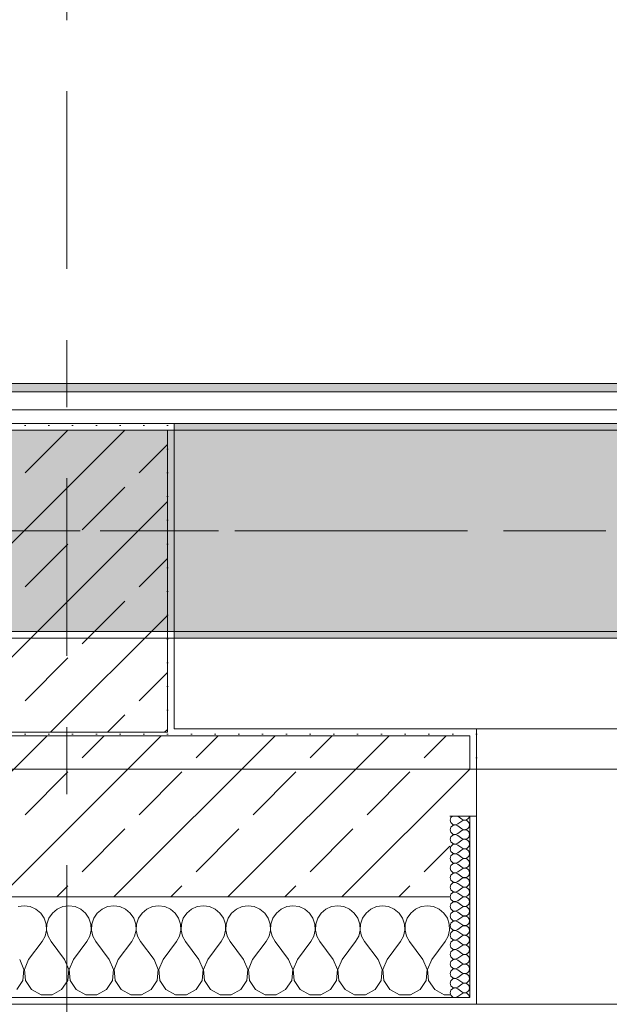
# Model space of a CAD drawing. Header units: metres. Extents: x -3.6 to 84.5, y -11 to 16.8.
# Tile 110 of 256: x 25.7 to 26.5, y -0.2 to 1.3. Entities that reach past the tile are written whole.
import ezdxf

# ---------------------------------------------------------------- set-up
doc = ezdxf.new("R2010")
doc.units = ezdxf.units.M
doc.header["$MEASUREMENT"] = 0
doc.linetypes.add('Achse', pattern=[0.2, 0.1, -0.05, 0, -0.05])
doc.linetypes.add('Strichlinie doppelt', pattern=[0.546806, 0.264583, -0.105833, 0.070556, -0.105833])
for name, color, linetype in [('451 - Universal.Achsen Raster', 7, 'Continuous'), ('604 - Struktur.Wand Aussen', 7, 'Continuous'), ('607 - Struktur.Stütze', 7, 'Continuous'), ('608 - Struktur.Träger', 7, 'Continuous'), ('653 - Abdeckung.TB Verkofferung', 7, 'Continuous')]:
    doc.layers.add(name, color=color, linetype=linetype)
pattern_1 = [(45, (0, 0), (-0.01767767, 0.01767767), [0, -0.025])]
pattern_2 = [(45, (0, 0), (-0.08485281, 0.08485281), []), (45, (-0.04243, 0.04243), (-0.08485281, 0.08485281), [0.09, -0.03])]
pattern_3 = [(0, (0, 0), (0, 0.08660254), [0, -0.05]), (0, (0.025, 0.0433), (0, 0.08660254), [0, -0.05])]

# ---------------------------------------------------------------- blocks, each defined once
blk = doc.blocks.new('*X92')
at = {"layer": '604 - Struktur.Wand Aussen', "color": 7, "linetype": 'Continuous', "lineweight": 5}
for p, q in [((25.6667, -0.0083), (25.6576, -0.0096)), ((25.6758, -0.0096), (25.6667, -0.0083)), ((25.6842, -0.0133), (25.6758, -0.0096)), ((25.6913, -0.0192), (25.6842, -0.0133)), ((25.7158, -0.0133), (25.7087, -0.0192)), ((25.7242, -0.0096), (25.7158, -0.0133)), ((25.7333, -0.0083), (25.7242, -0.0096)), ((25.7424, -0.0096), (25.7333, -0.0083)), ((25.7509, -0.0133), (25.7424, -0.0096)), ((25.7579, -0.0192), (25.7509, -0.0133)), ((25.7825, -0.0133), (25.7754, -0.0192)), ((25.7909, -0.0096), (25.7825, -0.0133)), ((25.8, -0.0083), (25.7909, -0.0096)), ((25.8091, -0.0096), (25.8, -0.0083)), ((25.8175, -0.0133), (25.8091, -0.0096)), ((25.8246, -0.0192), (25.8175, -0.0133)), ((25.8491, -0.0133), (25.8421, -0.0192)), ((25.8576, -0.0096), (25.8491, -0.0133)), ((25.8667, -0.0083), (25.8576, -0.0096)), ((25.8758, -0.0096), (25.8667, -0.0083)), ((25.8842, -0.0133), (25.8758, -0.0096)), ((25.8913, -0.0192), (25.8842, -0.0133)), ((25.9158, -0.0133), (25.9087, -0.0192)), ((25.9242, -0.0096), (25.9158, -0.0133)), ((25.9333, -0.0083), (25.9242, -0.0096)), ((25.9424, -0.0096), (25.9333, -0.0083)), ((25.9509, -0.0133), (25.9424, -0.0096)), ((25.9579, -0.0192), (25.9509, -0.0133)), ((25.9825, -0.0133), (25.9754, -0.0192)), ((25.9909, -0.0096), (25.9825, -0.0133)), ((26, -0.0083), (25.9909, -0.0096)), ((26.0091, -0.0096), (26, -0.0083)), ((26.0175, -0.0133), (26.0091, -0.0096)), ((26.0246, -0.0192), (26.0175, -0.0133)), ((26.0491, -0.0133), (26.0421, -0.0192)), ((26.0576, -0.0096), (26.0491, -0.0133)), ((26.0667, -0.0083), (26.0576, -0.0096)), ((26.0758, -0.0096), (26.0667, -0.0083)), ((26.0842, -0.0133), (26.0758, -0.0096)), ((26.0913, -0.0192), (26.0842, -0.0133)), ((26.1158, -0.0133), (26.1087, -0.0192)), ((26.1242, -0.0096), (26.1158, -0.0133)), ((26.1333, -0.0083), (26.1242, -0.0096)), ((26.1424, -0.0096), (26.1333, -0.0083)), ((26.1509, -0.0133), (26.1424, -0.0096)), ((26.1579, -0.0192), (26.1509, -0.0133)), ((26.1825, -0.0133), (26.1754, -0.0192)), ((26.1909, -0.0096), (26.1825, -0.0133)), ((26.2, -0.0083), (26.1909, -0.0096)), ((26.2091, -0.0096), (26.2, -0.0083)), ((26.2175, -0.0133), (26.2091, -0.0096)), ((26.2246, -0.0192), (26.2175, -0.0133)), ((26.2491, -0.0133), (26.2421, -0.0192)), ((26.2576, -0.0096), (26.2491, -0.0133)), ((26.2667, -0.0083), (26.2576, -0.0096)), ((26.2758, -0.0096), (26.2667, -0.0083)), ((26.2842, -0.0133), (26.2758, -0.0096)), ((26.2913, -0.0192), (26.2842, -0.0133)), ((25.6965, -0.0268), (25.6913, -0.0192)), ((25.6994, -0.0355), (25.6965, -0.0268)), ((25.7035, -0.0268), (25.7006, -0.0355)), ((25.7087, -0.0192), (25.7035, -0.0268)), ((25.7631, -0.0268), (25.7579, -0.0192)), ((25.7661, -0.0355), (25.7631, -0.0268)), ((25.7702, -0.0268), (25.7672, -0.0355)), ((25.7754, -0.0192), (25.7702, -0.0268)), ((25.8298, -0.0268), (25.8246, -0.0192)), ((25.8328, -0.0355), (25.8298, -0.0268)), ((25.8369, -0.0268), (25.8339, -0.0355)), ((25.8421, -0.0192), (25.8369, -0.0268)), ((25.8965, -0.0268), (25.8913, -0.0192)), ((25.8994, -0.0355), (25.8965, -0.0268)), ((25.9035, -0.0268), (25.9006, -0.0355)), ((25.9087, -0.0192), (25.9035, -0.0268)), ((25.9631, -0.0268), (25.9579, -0.0192)), ((25.9661, -0.0355), (25.9631, -0.0268)), ((25.9702, -0.0268), (25.9672, -0.0355)), ((25.9754, -0.0192), (25.9702, -0.0268)), ((26.0298, -0.0268), (26.0246, -0.0192)), ((26.0328, -0.0355), (26.0298, -0.0268)), ((26.0369, -0.0268), (26.0339, -0.0355)), ((26.0421, -0.0192), (26.0369, -0.0268)), ((26.0965, -0.0268), (26.0913, -0.0192)), ((26.0994, -0.0355), (26.0965, -0.0268)), ((26.1035, -0.0268), (26.1006, -0.0355)), ((26.1087, -0.0192), (26.1035, -0.0268)), ((26.1631, -0.0268), (26.1579, -0.0192)), ((26.1661, -0.0355), (26.1631, -0.0268)), ((26.1702, -0.0268), (26.1672, -0.0355)), ((26.1754, -0.0192), (26.1702, -0.0268)), ((26.2298, -0.0268), (26.2246, -0.0192)), ((26.2328, -0.0355), (26.2298, -0.0268)), ((26.2369, -0.0268), (26.2339, -0.0355)), ((26.2421, -0.0192), (26.2369, -0.0268)), ((26.2965, -0.0268), (26.2913, -0.0192)), ((26.2994, -0.0355), (26.2965, -0.0268)), ((25.6999, -0.0447), (25.6994, -0.0355)), ((25.7006, -0.0355), (25.7001, -0.0447)), ((25.7665, -0.0447), (25.7661, -0.0355)), ((25.7672, -0.0355), (25.7668, -0.0447)), ((25.8332, -0.0447), (25.8328, -0.0355)), ((25.8339, -0.0355), (25.8335, -0.0447)), ((25.8999, -0.0447), (25.8994, -0.0355)), ((25.9006, -0.0355), (25.9001, -0.0447)), ((25.9665, -0.0447), (25.9661, -0.0355)), ((25.9672, -0.0355), (25.9668, -0.0447)), ((26.0332, -0.0447), (26.0328, -0.0355)), ((26.0339, -0.0355), (26.0335, -0.0447)), ((26.0999, -0.0447), (26.0994, -0.0355)), ((26.1006, -0.0355), (26.1001, -0.0447)), ((26.1665, -0.0447), (26.1661, -0.0355)), ((26.1672, -0.0355), (26.1668, -0.0447)), ((26.2332, -0.0447), (26.2328, -0.0355)), ((26.2339, -0.0355), (26.2335, -0.0447)), ((26.2999, -0.0447), (26.2994, -0.0355)), ((25.6933, -0.0617), (25.6978, -0.0536)), ((25.6978, -0.0536), (25.6999, -0.0447)), ((25.7001, -0.0447), (25.7022, -0.0536)), ((25.7022, -0.0536), (25.7067, -0.0617)), ((25.76, -0.0617), (25.7645, -0.0536)), ((25.7645, -0.0536), (25.7665, -0.0447)), ((25.7668, -0.0447), (25.7689, -0.0536)), ((25.7689, -0.0536), (25.7733, -0.0617)), ((25.8267, -0.0617), (25.8311, -0.0536)), ((25.8311, -0.0536), (25.8332, -0.0447)), ((25.8335, -0.0447), (25.8355, -0.0536)), ((25.8355, -0.0536), (25.84, -0.0617)), ((25.8933, -0.0617), (25.8978, -0.0536)), ((25.8978, -0.0536), (25.8999, -0.0447)), ((25.9001, -0.0447), (25.9022, -0.0536)), ((25.9022, -0.0536), (25.9067, -0.0617)), ((25.96, -0.0617), (25.9645, -0.0536)), ((25.9645, -0.0536), (25.9665, -0.0447)), ((25.9668, -0.0447), (25.9689, -0.0536)), ((25.9689, -0.0536), (25.9733, -0.0617)), ((26.0267, -0.0617), (26.0311, -0.0536)), ((26.0311, -0.0536), (26.0332, -0.0447)), ((26.0335, -0.0447), (26.0355, -0.0536)), ((26.0355, -0.0536), (26.04, -0.0617)), ((26.0933, -0.0617), (26.0978, -0.0536)), ((26.0978, -0.0536), (26.0999, -0.0447)), ((26.1001, -0.0447), (26.1022, -0.0536)), ((26.1022, -0.0536), (26.1067, -0.0617)), ((26.16, -0.0617), (26.1645, -0.0536)), ((26.1645, -0.0536), (26.1665, -0.0447)), ((26.1668, -0.0447), (26.1689, -0.0536)), ((26.1689, -0.0536), (26.1733, -0.0617)), ((26.2267, -0.0617), (26.2311, -0.0536)), ((26.2311, -0.0536), (26.2332, -0.0447)), ((26.2335, -0.0447), (26.2355, -0.0536)), ((26.2355, -0.0536), (26.24, -0.0617)), ((26.2933, -0.0617), (26.2978, -0.0536)), ((26.2978, -0.0536), (26.2999, -0.0447)), ((25.6733, -0.0883), (25.6933, -0.0617)), ((25.7267, -0.0883), (25.7067, -0.0617)), ((25.74, -0.0883), (25.76, -0.0617)), ((25.7933, -0.0883), (25.7733, -0.0617)), ((25.8067, -0.0883), (25.8267, -0.0617)), ((25.86, -0.0883), (25.84, -0.0617)), ((25.8733, -0.0883), (25.8933, -0.0617)), ((25.9267, -0.0883), (25.9067, -0.0617)), ((25.94, -0.0883), (25.96, -0.0617)), ((25.9933, -0.0883), (25.9733, -0.0617)), ((26.0067, -0.0883), (26.0267, -0.0617)), ((26.06, -0.0883), (26.04, -0.0617)), ((26.0733, -0.0883), (26.0933, -0.0617)), ((26.1267, -0.0883), (26.1067, -0.0617)), ((26.14, -0.0883), (26.16, -0.0617)), ((26.1933, -0.0883), (26.1733, -0.0617)), ((26.2067, -0.0883), (26.2267, -0.0617)), ((26.26, -0.0883), (26.24, -0.0617)), ((26.2733, -0.0883), (26.2933, -0.0617)), ((25.6663, -0.1033), (25.66, -0.0883)), ((25.6733, -0.0883), (25.667, -0.1033)), ((25.733, -0.1033), (25.7267, -0.0883)), ((25.74, -0.0883), (25.7337, -0.1033)), ((25.7996, -0.1033), (25.7933, -0.0883)), ((25.8067, -0.0883), (25.8004, -0.1033)), ((25.8663, -0.1033), (25.86, -0.0883)), ((25.8733, -0.0883), (25.867, -0.1033)), ((25.933, -0.1033), (25.9267, -0.0883)), ((25.94, -0.0883), (25.9337, -0.1033)), ((25.9996, -0.1033), (25.9933, -0.0883)), ((26.0067, -0.0883), (26.0004, -0.1033)), ((26.0663, -0.1033), (26.06, -0.0883)), ((26.0733, -0.0883), (26.067, -0.1033)), ((26.133, -0.1033), (26.1267, -0.0883)), ((26.14, -0.0883), (26.1337, -0.1033)), ((26.1996, -0.1033), (26.1933, -0.0883)), ((26.2067, -0.0883), (26.2004, -0.1033)), ((26.2663, -0.1033), (26.26, -0.0883)), ((26.2733, -0.0883), (26.267, -0.1033)), ((25.6648, -0.1195), (25.6663, -0.1033)), ((25.667, -0.1033), (25.6686, -0.1195)), ((25.7314, -0.1195), (25.733, -0.1033)), ((25.7337, -0.1033), (25.7352, -0.1195)), ((25.7981, -0.1195), (25.7996, -0.1033)), ((25.8004, -0.1033), (25.8019, -0.1195)), ((25.8648, -0.1195), (25.8663, -0.1033)), ((25.867, -0.1033), (25.8686, -0.1195)), ((25.9314, -0.1195), (25.933, -0.1033)), ((25.9337, -0.1033), (25.9352, -0.1195)), ((25.9981, -0.1195), (25.9996, -0.1033)), ((26.0004, -0.1033), (26.0019, -0.1195)), ((26.0648, -0.1195), (26.0663, -0.1033)), ((26.067, -0.1033), (26.0686, -0.1195)), ((26.1314, -0.1195), (26.133, -0.1033)), ((26.1337, -0.1033), (26.1352, -0.1195)), ((26.1981, -0.1195), (26.1996, -0.1033)), ((26.2004, -0.1033), (26.2019, -0.1195)), ((26.2648, -0.1195), (26.2663, -0.1033)), ((26.267, -0.1033), (26.2686, -0.1195)), ((25.6558, -0.133), (25.6648, -0.1195)), ((25.6686, -0.1195), (25.6776, -0.133)), ((25.7224, -0.133), (25.7314, -0.1195)), ((25.7352, -0.1195), (25.7442, -0.133)), ((25.7891, -0.133), (25.7981, -0.1195)), ((25.8019, -0.1195), (25.8109, -0.133)), ((25.8558, -0.133), (25.8648, -0.1195)), ((25.8686, -0.1195), (25.8776, -0.133)), ((25.9224, -0.133), (25.9314, -0.1195)), ((25.9352, -0.1195), (25.9442, -0.133)), ((25.9891, -0.133), (25.9981, -0.1195)), ((26.0019, -0.1195), (26.0109, -0.133)), ((26.0558, -0.133), (26.0648, -0.1195)), ((26.0686, -0.1195), (26.0776, -0.133)), ((26.1224, -0.133), (26.1314, -0.1195)), ((26.1352, -0.1195), (26.1442, -0.133)), ((26.1891, -0.133), (26.1981, -0.1195)), ((26.2019, -0.1195), (26.2109, -0.133)), ((26.2558, -0.133), (26.2648, -0.1195)), ((26.2686, -0.1195), (26.2776, -0.133)), ((25.6776, -0.133), (25.6919, -0.1407)), ((25.6919, -0.1407), (25.7081, -0.1407)), ((25.7081, -0.1407), (25.7224, -0.133)), ((25.7442, -0.133), (25.7585, -0.1407)), ((25.7585, -0.1407), (25.7748, -0.1407)), ((25.7748, -0.1407), (25.7891, -0.133)), ((25.8109, -0.133), (25.8252, -0.1407)), ((25.8252, -0.1407), (25.8415, -0.1407)), ((25.8415, -0.1407), (25.8558, -0.133)), ((25.8776, -0.133), (25.8919, -0.1407)), ((25.8919, -0.1407), (25.9081, -0.1407)), ((25.9081, -0.1407), (25.9224, -0.133)), ((25.9442, -0.133), (25.9585, -0.1407)), ((25.9585, -0.1407), (25.9748, -0.1407)), ((25.9748, -0.1407), (25.9891, -0.133)), ((26.0109, -0.133), (26.0252, -0.1407)), ((26.0252, -0.1407), (26.0415, -0.1407)), ((26.0415, -0.1407), (26.0558, -0.133)), ((26.0776, -0.133), (26.0919, -0.1407)), ((26.0919, -0.1407), (26.1081, -0.1407)), ((26.1081, -0.1407), (26.1224, -0.133)), ((26.1442, -0.133), (26.1585, -0.1407)), ((26.1585, -0.1407), (26.1748, -0.1407)), ((26.1748, -0.1407), (26.1891, -0.133)), ((26.2109, -0.133), (26.2252, -0.1407)), ((26.2252, -0.1407), (26.2415, -0.1407)), ((26.2415, -0.1407), (26.2558, -0.133)), ((26.2776, -0.133), (26.2919, -0.1407)), ((26.2919, -0.1407), (26.3, -0.1407))]:
    blk.add_line(p, q, dxfattribs=at)
blk = doc.blocks.new('*X107')
at = {"layer": '604 - Struktur.Wand Aussen', "color": 7, "linetype": 'Continuous', "lineweight": 5}
for p, q in [((26.3018, 0.123), (26.3007, 0.1193)), ((26.3007, 0.1193), (26.3018, 0.1155)), ((26.3039, 0.125), (26.3018, 0.123)), ((26.3121, 0.125), (26.3179, 0.1207)), ((26.3121, 0.1136), (26.3179, 0.1179)), ((26.3179, 0.1207), (26.3196, 0.1198)), ((26.3196, 0.1188), (26.3179, 0.1179)), ((26.3196, 0.1198), (26.3215, 0.1193)), ((26.3215, 0.1193), (26.3196, 0.1188)), ((26.3215, 0.1193), (26.3235, 0.1194)), ((26.3235, 0.1192), (26.3215, 0.1193)), ((26.3235, 0.1194), (26.3253, 0.12)), ((26.3253, 0.1185), (26.3235, 0.1192)), ((26.3253, 0.12), (26.327, 0.1212)), ((26.327, 0.1174), (26.3253, 0.1185)), ((26.327, 0.1212), (26.3282, 0.1227)), ((26.3282, 0.1159), (26.327, 0.1174)), ((26.3282, 0.1227), (26.329, 0.1245)), ((26.329, 0.1245), (26.3291, 0.125)), ((26.3018, 0.1088), (26.3007, 0.105)), ((26.3007, 0.105), (26.3018, 0.1012)), ((26.3018, 0.1155), (26.3047, 0.1129)), ((26.3047, 0.1114), (26.3018, 0.1088)), ((26.3047, 0.1129), (26.3085, 0.1122)), ((26.3085, 0.1121), (26.3047, 0.1114)), ((26.3085, 0.1122), (26.3121, 0.1136)), ((26.3121, 0.1107), (26.3085, 0.1121)), ((26.3121, 0.1107), (26.3179, 0.1064)), ((26.3121, 0.0993), (26.3179, 0.1036)), ((26.3179, 0.1064), (26.3196, 0.1055)), ((26.3196, 0.1045), (26.3179, 0.1036)), ((26.3196, 0.1055), (26.3215, 0.105)), ((26.3215, 0.105), (26.3196, 0.1045)), ((26.3215, 0.105), (26.3235, 0.1051)), ((26.3235, 0.1049), (26.3215, 0.105)), ((26.3235, 0.1051), (26.3253, 0.1058)), ((26.3253, 0.1042), (26.3235, 0.1049)), ((26.3253, 0.1058), (26.327, 0.1069)), ((26.327, 0.1031), (26.3253, 0.1042)), ((26.327, 0.1069), (26.3282, 0.1084)), ((26.3282, 0.1016), (26.327, 0.1031)), ((26.329, 0.1141), (26.3282, 0.1159)), ((26.3282, 0.1084), (26.329, 0.1102)), ((26.3293, 0.1121), (26.329, 0.1141)), ((26.329, 0.1102), (26.3293, 0.1121)), ((26.3018, 0.0945), (26.3007, 0.0907)), ((26.3007, 0.0907), (26.3018, 0.087)), ((26.3018, 0.1012), (26.3047, 0.0986)), ((26.3047, 0.0971), (26.3018, 0.0945)), ((26.3047, 0.0986), (26.3085, 0.0979)), ((26.3085, 0.0978), (26.3047, 0.0971)), ((26.3085, 0.0979), (26.3121, 0.0993)), ((26.3121, 0.0964), (26.3085, 0.0978)), ((26.3121, 0.0964), (26.3179, 0.0921)), ((26.3121, 0.085), (26.3179, 0.0893)), ((26.3179, 0.0921), (26.3196, 0.0912)), ((26.3196, 0.0902), (26.3179, 0.0893)), ((26.3196, 0.0912), (26.3215, 0.0907)), ((26.3215, 0.0907), (26.3196, 0.0902)), ((26.3215, 0.0907), (26.3235, 0.0908)), ((26.3235, 0.0906), (26.3215, 0.0907)), ((26.3235, 0.0908), (26.3253, 0.0915)), ((26.3253, 0.09), (26.3235, 0.0906)), ((26.3253, 0.0915), (26.327, 0.0926)), ((26.327, 0.0888), (26.3253, 0.09)), ((26.327, 0.0926), (26.3282, 0.0941)), ((26.3282, 0.0873), (26.327, 0.0888)), ((26.329, 0.0998), (26.3282, 0.1016)), ((26.3282, 0.0941), (26.329, 0.0959)), ((26.3293, 0.0979), (26.329, 0.0998)), ((26.329, 0.0959), (26.3293, 0.0979)), ((26.3018, 0.0802), (26.3007, 0.0764)), ((26.3007, 0.0764), (26.3018, 0.0727)), ((26.3018, 0.087), (26.3047, 0.0843)), ((26.3047, 0.0828), (26.3018, 0.0802)), ((26.3047, 0.0843), (26.3085, 0.0836)), ((26.3085, 0.0835), (26.3047, 0.0828)), ((26.3085, 0.0836), (26.3121, 0.085)), ((26.3121, 0.0821), (26.3085, 0.0835)), ((26.3121, 0.0821), (26.3179, 0.0779)), ((26.3121, 0.0707), (26.3179, 0.075)), ((26.3179, 0.0779), (26.3196, 0.0769)), ((26.3196, 0.076), (26.3179, 0.075)), ((26.3196, 0.0769), (26.3215, 0.0765)), ((26.3215, 0.0764), (26.3196, 0.076)), ((26.3215, 0.0765), (26.3235, 0.0766)), ((26.3235, 0.0763), (26.3215, 0.0764)), ((26.3235, 0.0766), (26.3253, 0.0772)), ((26.3253, 0.0757), (26.3235, 0.0763)), ((26.3253, 0.0772), (26.327, 0.0783)), ((26.327, 0.0746), (26.3253, 0.0757)), ((26.327, 0.0783), (26.3282, 0.0798)), ((26.3282, 0.073), (26.327, 0.0746)), ((26.329, 0.0855), (26.3282, 0.0873)), ((26.3282, 0.0798), (26.329, 0.0816)), ((26.3293, 0.0836), (26.329, 0.0855)), ((26.329, 0.0816), (26.3293, 0.0836)), ((26.3018, 0.0659), (26.3007, 0.0621)), ((26.3007, 0.0621), (26.3018, 0.0584)), ((26.3018, 0.0727), (26.3047, 0.07)), ((26.3047, 0.0685), (26.3018, 0.0659)), ((26.3047, 0.07), (26.3085, 0.0693)), ((26.3085, 0.0693), (26.3047, 0.0685)), ((26.3085, 0.0693), (26.3121, 0.0707)), ((26.3121, 0.0679), (26.3085, 0.0693)), ((26.3121, 0.0679), (26.3179, 0.0636)), ((26.3121, 0.0564), (26.3179, 0.0607)), ((26.3179, 0.0636), (26.3196, 0.0626)), ((26.3196, 0.0617), (26.3179, 0.0607)), ((26.3196, 0.0626), (26.3215, 0.0622)), ((26.3215, 0.0621), (26.3196, 0.0617)), ((26.3215, 0.0622), (26.3235, 0.0623)), ((26.3235, 0.062), (26.3215, 0.0621)), ((26.3235, 0.0623), (26.3253, 0.0629)), ((26.3253, 0.0614), (26.3235, 0.062)), ((26.3253, 0.0629), (26.327, 0.064)), ((26.327, 0.0603), (26.3253, 0.0614)), ((26.327, 0.064), (26.3282, 0.0655)), ((26.3282, 0.0588), (26.327, 0.0603)), ((26.329, 0.0712), (26.3282, 0.073)), ((26.3282, 0.0655), (26.329, 0.0673)), ((26.329, 0.057), (26.3282, 0.0588)), ((26.3293, 0.0693), (26.329, 0.0712)), ((26.329, 0.0673), (26.3293, 0.0693)), ((26.3018, 0.0516), (26.3007, 0.0479)), ((26.3007, 0.0479), (26.3018, 0.0441)), ((26.3018, 0.0584), (26.3047, 0.0558)), ((26.3047, 0.0542), (26.3018, 0.0516)), ((26.3018, 0.0441), (26.3047, 0.0415)), ((26.3047, 0.0558), (26.3085, 0.055)), ((26.3085, 0.055), (26.3047, 0.0542)), ((26.3085, 0.055), (26.3121, 0.0564)), ((26.3121, 0.0536), (26.3085, 0.055)), ((26.3121, 0.0536), (26.3179, 0.0493)), ((26.3121, 0.0421), (26.3179, 0.0464)), ((26.3179, 0.0493), (26.3196, 0.0483)), ((26.3196, 0.0474), (26.3179, 0.0464)), ((26.3196, 0.0483), (26.3215, 0.0479)), ((26.3215, 0.0478), (26.3196, 0.0474)), ((26.3215, 0.0479), (26.3235, 0.048)), ((26.3235, 0.0477), (26.3215, 0.0478)), ((26.3235, 0.048), (26.3253, 0.0486)), ((26.3253, 0.0471), (26.3235, 0.0477)), ((26.3253, 0.0486), (26.327, 0.0497)), ((26.327, 0.046), (26.3253, 0.0471)), ((26.327, 0.0497), (26.3282, 0.0512)), ((26.3282, 0.0445), (26.327, 0.046)), ((26.3282, 0.0512), (26.329, 0.053)), ((26.329, 0.0427), (26.3282, 0.0445)), ((26.3293, 0.055), (26.329, 0.057)), ((26.329, 0.053), (26.3293, 0.055)), ((26.3018, 0.0373), (26.3007, 0.0336)), ((26.3007, 0.0336), (26.3018, 0.0298)), ((26.3047, 0.04), (26.3018, 0.0373)), ((26.3018, 0.0298), (26.3047, 0.0272)), ((26.3047, 0.0415), (26.3085, 0.0407)), ((26.3085, 0.0407), (26.3047, 0.04)), ((26.3085, 0.0407), (26.3121, 0.0421)), ((26.3121, 0.0393), (26.3085, 0.0407)), ((26.3121, 0.0393), (26.3179, 0.035)), ((26.3121, 0.0279), (26.3179, 0.0321)), ((26.3179, 0.035), (26.3196, 0.034)), ((26.3196, 0.0331), (26.3179, 0.0321)), ((26.3196, 0.034), (26.3215, 0.0336)), ((26.3215, 0.0335), (26.3196, 0.0331)), ((26.3215, 0.0336), (26.3235, 0.0337)), ((26.3235, 0.0334), (26.3215, 0.0335)), ((26.3235, 0.0337), (26.3253, 0.0343)), ((26.3253, 0.0328), (26.3235, 0.0334)), ((26.3253, 0.0343), (26.327, 0.0354)), ((26.327, 0.0317), (26.3253, 0.0328)), ((26.327, 0.0354), (26.3282, 0.037)), ((26.3282, 0.0302), (26.327, 0.0317)), ((26.3282, 0.037), (26.329, 0.0388)), ((26.329, 0.0284), (26.3282, 0.0302)), ((26.3293, 0.0407), (26.329, 0.0427)), ((26.329, 0.0388), (26.3293, 0.0407)), ((26.3018, 0.023), (26.3007, 0.0193)), ((26.3007, 0.0193), (26.3018, 0.0155)), ((26.3047, 0.0257), (26.3018, 0.023)), ((26.3018, 0.0155), (26.3047, 0.0129)), ((26.3047, 0.0272), (26.3085, 0.0265)), ((26.3085, 0.0264), (26.3047, 0.0257)), ((26.3085, 0.0265), (26.3121, 0.0279)), ((26.3121, 0.025), (26.3085, 0.0264)), ((26.3121, 0.025), (26.3179, 0.0207)), ((26.3121, 0.0136), (26.3179, 0.0179)), ((26.3179, 0.0207), (26.3196, 0.0198)), ((26.3196, 0.0188), (26.3179, 0.0179)), ((26.3196, 0.0198), (26.3215, 0.0193)), ((26.3215, 0.0193), (26.3196, 0.0188)), ((26.3215, 0.0193), (26.3235, 0.0194)), ((26.3235, 0.0192), (26.3215, 0.0193)), ((26.3235, 0.0194), (26.3253, 0.02)), ((26.3253, 0.0185), (26.3235, 0.0192)), ((26.3253, 0.02), (26.327, 0.0212)), ((26.327, 0.0174), (26.3253, 0.0185)), ((26.327, 0.0212), (26.3282, 0.0227)), ((26.3282, 0.0159), (26.327, 0.0174)), ((26.3282, 0.0227), (26.329, 0.0245)), ((26.329, 0.0141), (26.3282, 0.0159)), ((26.3293, 0.0264), (26.329, 0.0284)), ((26.329, 0.0245), (26.3293, 0.0264)), ((26.3018, 0.0088), (26.3007, 0.005)), ((26.3007, 0.005), (26.3018, 0.0012)), ((26.3047, 0.0114), (26.3018, 0.0088)), ((26.3018, 0.0012), (26.3047, -0.0014)), ((26.3047, 0.0129), (26.3085, 0.0122)), ((26.3085, 0.0121), (26.3047, 0.0114)), ((26.3085, 0.0122), (26.3121, 0.0136)), ((26.3121, 0.0107), (26.3085, 0.0121)), ((26.3121, 0.0107), (26.3179, 0.0064)), ((26.3121, -0.0007), (26.3179, 0.0036)), ((26.3179, 0.0064), (26.3196, 0.0055)), ((26.3196, 0.0045), (26.3179, 0.0036)), ((26.3196, 0.0055), (26.3215, 0.005)), ((26.3215, 0.005), (26.3196, 0.0045)), ((26.3215, 0.005), (26.3235, 0.0051)), ((26.3235, 0.0049), (26.3215, 0.005)), ((26.3235, 0.0051), (26.3253, 0.0058)), ((26.3253, 0.0042), (26.3235, 0.0049)), ((26.3253, 0.0058), (26.327, 0.0069)), ((26.327, 0.0031), (26.3253, 0.0042)), ((26.327, 0.0069), (26.3282, 0.0084)), ((26.3282, 0.0016), (26.327, 0.0031)), ((26.3282, 0.0084), (26.329, 0.0102)), ((26.329, -0.0002), (26.3282, 0.0016)), ((26.3293, 0.0121), (26.329, 0.0141)), ((26.329, 0.0102), (26.3293, 0.0121)), ((26.3018, -0.0055), (26.3007, -0.0093)), ((26.3007, -0.0093), (26.3018, -0.013)), ((26.3047, -0.0029), (26.3018, -0.0055)), ((26.3018, -0.013), (26.3047, -0.0157)), ((26.3047, -0.0014), (26.3085, -0.0021)), ((26.3085, -0.0022), (26.3047, -0.0029)), ((26.3085, -0.0021), (26.3121, -0.0007)), ((26.3121, -0.0036), (26.3085, -0.0022)), ((26.3121, -0.0036), (26.3179, -0.0079)), ((26.3121, -0.015), (26.3179, -0.0107)), ((26.3179, -0.0079), (26.3196, -0.0088)), ((26.3196, -0.0098), (26.3179, -0.0107)), ((26.3196, -0.0088), (26.3215, -0.0093)), ((26.3215, -0.0093), (26.3196, -0.0098)), ((26.3215, -0.0093), (26.3235, -0.0092)), ((26.3235, -0.0094), (26.3215, -0.0093)), ((26.3235, -0.0092), (26.3253, -0.0085)), ((26.3253, -0.01), (26.3235, -0.0094)), ((26.3253, -0.0085), (26.327, -0.0074)), ((26.327, -0.0112), (26.3253, -0.01)), ((26.327, -0.0074), (26.3282, -0.0059)), ((26.3282, -0.0127), (26.327, -0.0112)), ((26.3282, -0.0059), (26.329, -0.0041)), ((26.329, -0.0145), (26.3282, -0.0127)), ((26.3293, -0.0021), (26.329, -0.0002)), ((26.329, -0.0041), (26.3293, -0.0021)), ((26.3293, -0.0164), (26.329, -0.0145)), ((26.3018, -0.0198), (26.3007, -0.0236)), ((26.3007, -0.0236), (26.3018, -0.0273)), ((26.3047, -0.0172), (26.3018, -0.0198)), ((26.3018, -0.0273), (26.3047, -0.03)), ((26.3047, -0.0157), (26.3085, -0.0164)), ((26.3085, -0.0165), (26.3047, -0.0172)), ((26.3085, -0.0164), (26.3121, -0.015)), ((26.3121, -0.0179), (26.3085, -0.0165)), ((26.3085, -0.0307), (26.3121, -0.0293)), ((26.3121, -0.0179), (26.3179, -0.0221)), ((26.3121, -0.0293), (26.3179, -0.025)), ((26.3179, -0.0221), (26.3196, -0.0231)), ((26.3196, -0.024), (26.3179, -0.025)), ((26.3196, -0.0231), (26.3215, -0.0235)), ((26.3215, -0.0236), (26.3196, -0.024)), ((26.3215, -0.0235), (26.3235, -0.0234)), ((26.3235, -0.0237), (26.3215, -0.0236)), ((26.3235, -0.0234), (26.3253, -0.0228)), ((26.3253, -0.0243), (26.3235, -0.0237)), ((26.3253, -0.0228), (26.327, -0.0217)), ((26.327, -0.0254), (26.3253, -0.0243)), ((26.327, -0.0217), (26.3282, -0.0202)), ((26.3282, -0.027), (26.327, -0.0254)), ((26.3282, -0.0202), (26.329, -0.0184)), ((26.329, -0.0288), (26.3282, -0.027)), ((26.329, -0.0184), (26.3293, -0.0164)), ((26.3293, -0.0307), (26.329, -0.0288)), ((26.3018, -0.0341), (26.3007, -0.0379)), ((26.3007, -0.0379), (26.3018, -0.0416)), ((26.3047, -0.0315), (26.3018, -0.0341)), ((26.3018, -0.0416), (26.3047, -0.0442)), ((26.3047, -0.03), (26.3085, -0.0307)), ((26.3085, -0.0307), (26.3047, -0.0315)), ((26.3121, -0.0321), (26.3085, -0.0307)), ((26.3085, -0.045), (26.3121, -0.0436)), ((26.3121, -0.0321), (26.3179, -0.0364)), ((26.3121, -0.0436), (26.3179, -0.0393)), ((26.3179, -0.0364), (26.3196, -0.0374)), ((26.3196, -0.0383), (26.3179, -0.0393)), ((26.3196, -0.0374), (26.3215, -0.0378)), ((26.3215, -0.0379), (26.3196, -0.0383)), ((26.3215, -0.0378), (26.3235, -0.0377)), ((26.3235, -0.038), (26.3215, -0.0379)), ((26.3235, -0.0377), (26.3253, -0.0371)), ((26.3253, -0.0386), (26.3235, -0.038)), ((26.3253, -0.0371), (26.327, -0.036)), ((26.327, -0.0397), (26.3253, -0.0386)), ((26.327, -0.036), (26.3282, -0.0345)), ((26.3282, -0.0412), (26.327, -0.0397)), ((26.3282, -0.0345), (26.329, -0.0327)), ((26.329, -0.043), (26.3282, -0.0412)), ((26.329, -0.0327), (26.3293, -0.0307)), ((26.3293, -0.045), (26.329, -0.043)), ((26.3018, -0.0484), (26.3007, -0.0521)), ((26.3007, -0.0521), (26.3018, -0.0559)), ((26.3047, -0.0458), (26.3018, -0.0484)), ((26.3018, -0.0559), (26.3047, -0.0585)), ((26.3047, -0.0442), (26.3085, -0.045)), ((26.3085, -0.045), (26.3047, -0.0458)), ((26.3047, -0.0585), (26.3085, -0.0593)), ((26.3121, -0.0464), (26.3085, -0.045)), ((26.3085, -0.0593), (26.3121, -0.0579)), ((26.3121, -0.0464), (26.3179, -0.0507)), ((26.3121, -0.0579), (26.3179, -0.0536)), ((26.3179, -0.0507), (26.3196, -0.0517)), ((26.3196, -0.0526), (26.3179, -0.0536)), ((26.3196, -0.0517), (26.3215, -0.0521)), ((26.3215, -0.0522), (26.3196, -0.0526)), ((26.3215, -0.0521), (26.3235, -0.052)), ((26.3235, -0.0523), (26.3215, -0.0522)), ((26.3235, -0.052), (26.3253, -0.0514)), ((26.3253, -0.0529), (26.3235, -0.0523)), ((26.3253, -0.0514), (26.327, -0.0503)), ((26.327, -0.054), (26.3253, -0.0529)), ((26.327, -0.0503), (26.3282, -0.0488)), ((26.3282, -0.0555), (26.327, -0.054)), ((26.3282, -0.0488), (26.329, -0.047)), ((26.329, -0.0573), (26.3282, -0.0555)), ((26.329, -0.047), (26.3293, -0.045)), ((26.3293, -0.0593), (26.329, -0.0573)), ((26.3018, -0.0627), (26.3007, -0.0664)), ((26.3007, -0.0664), (26.3018, -0.0702)), ((26.3047, -0.06), (26.3018, -0.0627)), ((26.3018, -0.0702), (26.3047, -0.0728)), ((26.3085, -0.0593), (26.3047, -0.06)), ((26.3047, -0.0728), (26.3085, -0.0735)), ((26.3121, -0.0607), (26.3085, -0.0593)), ((26.3085, -0.0735), (26.3121, -0.0721)), ((26.3121, -0.0607), (26.3179, -0.065)), ((26.3121, -0.0721), (26.3179, -0.0679)), ((26.3179, -0.065), (26.3196, -0.066)), ((26.3196, -0.0669), (26.3179, -0.0679)), ((26.3196, -0.066), (26.3215, -0.0664)), ((26.3215, -0.0665), (26.3196, -0.0669)), ((26.3215, -0.0664), (26.3235, -0.0663)), ((26.3235, -0.0666), (26.3215, -0.0665)), ((26.3235, -0.0663), (26.3253, -0.0657)), ((26.3253, -0.0672), (26.3235, -0.0666)), ((26.3253, -0.0657), (26.327, -0.0646)), ((26.327, -0.0683), (26.3253, -0.0672)), ((26.327, -0.0646), (26.3282, -0.063)), ((26.3282, -0.0698), (26.327, -0.0683)), ((26.3282, -0.063), (26.329, -0.0612)), ((26.329, -0.0716), (26.3282, -0.0698)), ((26.329, -0.0612), (26.3293, -0.0593)), ((26.3293, -0.0736), (26.329, -0.0716)), ((26.3018, -0.077), (26.3007, -0.0807)), ((26.3007, -0.0807), (26.3018, -0.0845)), ((26.3047, -0.0743), (26.3018, -0.077)), ((26.3018, -0.0845), (26.3047, -0.0871)), ((26.3085, -0.0736), (26.3047, -0.0743)), ((26.3047, -0.0871), (26.3085, -0.0878)), ((26.3085, -0.0879), (26.3047, -0.0886)), ((26.3121, -0.075), (26.3085, -0.0736)), ((26.3085, -0.0878), (26.3121, -0.0864)), ((26.3121, -0.0893), (26.3085, -0.0879)), ((26.3121, -0.075), (26.3179, -0.0793)), ((26.3121, -0.0864), (26.3179, -0.0821)), ((26.3179, -0.0793), (26.3196, -0.0802)), ((26.3196, -0.0812), (26.3179, -0.0821)), ((26.3196, -0.0802), (26.3215, -0.0807)), ((26.3215, -0.0807), (26.3196, -0.0812)), ((26.3215, -0.0807), (26.3235, -0.0806)), ((26.3235, -0.0808), (26.3215, -0.0807)), ((26.3235, -0.0806), (26.3253, -0.08)), ((26.3253, -0.0815), (26.3235, -0.0808)), ((26.3253, -0.08), (26.327, -0.0788)), ((26.327, -0.0826), (26.3253, -0.0815)), ((26.327, -0.0788), (26.3282, -0.0773)), ((26.3282, -0.0841), (26.327, -0.0826)), ((26.3282, -0.0773), (26.329, -0.0755)), ((26.329, -0.0859), (26.3282, -0.0841)), ((26.329, -0.0755), (26.3293, -0.0736)), ((26.3293, -0.0879), (26.329, -0.0859)), ((26.329, -0.0898), (26.3293, -0.0879)), ((26.3018, -0.0912), (26.3007, -0.095)), ((26.3007, -0.095), (26.3018, -0.0988)), ((26.3047, -0.0886), (26.3018, -0.0912)), ((26.3018, -0.0988), (26.3047, -0.1014)), ((26.3047, -0.1014), (26.3085, -0.1021)), ((26.3085, -0.1022), (26.3047, -0.1029)), ((26.3085, -0.1021), (26.3121, -0.1007)), ((26.3121, -0.1036), (26.3085, -0.1022)), ((26.3121, -0.0893), (26.3179, -0.0936)), ((26.3121, -0.1007), (26.3179, -0.0964)), ((26.3179, -0.0936), (26.3196, -0.0945)), ((26.3196, -0.0955), (26.3179, -0.0964)), ((26.3196, -0.0945), (26.3215, -0.095)), ((26.3215, -0.095), (26.3196, -0.0955)), ((26.3215, -0.095), (26.3235, -0.0949)), ((26.3235, -0.0951), (26.3215, -0.095)), ((26.3235, -0.0949), (26.3253, -0.0942)), ((26.3253, -0.0958), (26.3235, -0.0951)), ((26.3253, -0.0942), (26.327, -0.0931)), ((26.327, -0.0969), (26.3253, -0.0958)), ((26.327, -0.0931), (26.3282, -0.0916)), ((26.3282, -0.0984), (26.327, -0.0969)), ((26.3282, -0.0916), (26.329, -0.0898)), ((26.329, -0.1002), (26.3282, -0.0984)), ((26.3293, -0.1021), (26.329, -0.1002)), ((26.329, -0.1041), (26.3293, -0.1021)), ((26.3018, -0.1055), (26.3007, -0.1093)), ((26.3007, -0.1093), (26.3018, -0.113)), ((26.3047, -0.1029), (26.3018, -0.1055)), ((26.3018, -0.113), (26.3047, -0.1157)), ((26.3047, -0.1172), (26.3018, -0.1198)), ((26.3047, -0.1157), (26.3085, -0.1164)), ((26.3085, -0.1165), (26.3047, -0.1172)), ((26.3085, -0.1164), (26.3121, -0.115)), ((26.3121, -0.1179), (26.3085, -0.1165)), ((26.3121, -0.1036), (26.3179, -0.1079)), ((26.3121, -0.115), (26.3179, -0.1107)), ((26.3179, -0.1079), (26.3196, -0.1088)), ((26.3196, -0.1098), (26.3179, -0.1107)), ((26.3196, -0.1088), (26.3215, -0.1093)), ((26.3215, -0.1093), (26.3196, -0.1098)), ((26.3215, -0.1093), (26.3235, -0.1092)), ((26.3235, -0.1094), (26.3215, -0.1093)), ((26.3235, -0.1092), (26.3253, -0.1085)), ((26.3253, -0.11), (26.3235, -0.1094)), ((26.3253, -0.1085), (26.327, -0.1074)), ((26.327, -0.1112), (26.3253, -0.11)), ((26.327, -0.1074), (26.3282, -0.1059)), ((26.3282, -0.1127), (26.327, -0.1112)), ((26.3282, -0.1059), (26.329, -0.1041)), ((26.329, -0.1145), (26.3282, -0.1127)), ((26.3293, -0.1164), (26.329, -0.1145)), ((26.329, -0.1184), (26.3293, -0.1164)), ((26.3018, -0.1198), (26.3007, -0.1236)), ((26.3007, -0.1236), (26.3018, -0.1273)), ((26.3018, -0.1273), (26.3047, -0.13)), ((26.3047, -0.1315), (26.3018, -0.1341)), ((26.3047, -0.13), (26.3085, -0.1307)), ((26.3085, -0.1307), (26.3047, -0.1315)), ((26.3085, -0.1307), (26.3121, -0.1293)), ((26.3121, -0.1321), (26.3085, -0.1307)), ((26.3121, -0.1179), (26.3179, -0.1221)), ((26.3121, -0.1293), (26.3179, -0.125)), ((26.3179, -0.1221), (26.3196, -0.1231)), ((26.3196, -0.124), (26.3179, -0.125)), ((26.3196, -0.1231), (26.3215, -0.1235)), ((26.3215, -0.1236), (26.3196, -0.124)), ((26.3215, -0.1235), (26.3235, -0.1234)), ((26.3235, -0.1237), (26.3215, -0.1236)), ((26.3235, -0.1234), (26.3253, -0.1228)), ((26.3253, -0.1243), (26.3235, -0.1237)), ((26.3253, -0.1228), (26.327, -0.1217)), ((26.327, -0.1254), (26.3253, -0.1243)), ((26.327, -0.1217), (26.3282, -0.1202)), ((26.3282, -0.127), (26.327, -0.1254)), ((26.3282, -0.1202), (26.329, -0.1184)), ((26.329, -0.1288), (26.3282, -0.127)), ((26.3293, -0.1307), (26.329, -0.1288)), ((26.329, -0.1327), (26.3293, -0.1307)), ((26.3018, -0.1341), (26.3007, -0.1379)), ((26.3007, -0.1379), (26.3018, -0.1416)), ((26.3018, -0.1416), (26.3047, -0.1442)), ((26.3047, -0.1442), (26.3085, -0.145)), ((26.3085, -0.145), (26.3121, -0.1436)), ((26.3121, -0.1321), (26.3179, -0.1364)), ((26.3121, -0.1436), (26.3179, -0.1393)), ((26.3179, -0.1364), (26.3196, -0.1374)), ((26.3196, -0.1383), (26.3179, -0.1393)), ((26.3196, -0.1374), (26.3215, -0.1378)), ((26.3215, -0.1379), (26.3196, -0.1383)), ((26.3215, -0.1378), (26.3235, -0.1377)), ((26.3235, -0.138), (26.3215, -0.1379)), ((26.3235, -0.1377), (26.3253, -0.1371)), ((26.3253, -0.1386), (26.3235, -0.138)), ((26.3253, -0.1371), (26.327, -0.136)), ((26.327, -0.1397), (26.3253, -0.1386)), ((26.327, -0.136), (26.3282, -0.1345)), ((26.3282, -0.1412), (26.327, -0.1397)), ((26.3282, -0.1345), (26.329, -0.1327)), ((26.329, -0.143), (26.3282, -0.1412)), ((26.3293, -0.145), (26.329, -0.143))]:
    blk.add_line(p, q, dxfattribs=at)

msp = doc.modelspace()

# ---------------------------------------------------------------- hatches: boundary and pattern name
at = {"layer": '604 - Struktur.Wand Aussen', "linetype": 'Continuous', "lineweight": 0, "true_color": 0x000000}
h = msp.add_hatch(dxfattribs=at)
h.set_pattern_fill('Gips_0001', color=18, style=0, pattern_type=2)
h.set_pattern_definition(pattern_1)
h.paths.add_polyline_path([(25.89, 0.255), (25.89, 0.245), (26.33, 0.245), (26.33, 0.255)])
h = msp.add_hatch(dxfattribs=at)
h.set_pattern_fill('Gips_0001', color=18, style=0, pattern_type=2)
h.set_pattern_definition(pattern_1)
h.paths.add_polyline_path([(26.33, 0.255), (26.33, 0.195), (26.34, 0.195), (26.34, 0.255)])
h = msp.add_hatch(dxfattribs=at)
h.set_pattern_fill('Beton__Stahlbeton_0001', color=18, style=0, pattern_type=2)
h.set_pattern_definition(pattern_2)
h.paths.add_polyline_path([(25.14, 0.125), (25.15, 0.125), (25.18, 0.125), (25.18, 0.005), (26.3, 0.005), (26.3, 0.125), (26.33, 0.125), (26.34, 0.125), (26.34, 0.195), (26.33, 0.195), (26.33, 0.245), (25.15, 0.245), (25.15, 0.195), (25.14, 0.195)])
h = msp.add_hatch(dxfattribs=at)
h.set_pattern_fill('Verputz_0001', color=18, style=0, pattern_type=2)
h.set_pattern_definition(pattern_3)
h.paths.add_polyline_path([(26.33, -0.155), (26.34, -0.155), (26.34, 0.125), (26.33, 0.125)])
h = msp.add_hatch(dxfattribs=at)
h.set_pattern_fill('Verputz_0001', color=18, style=0, pattern_type=2)
h.set_pattern_definition(pattern_3)
h.paths.add_polyline_path([(25.15, -0.155), (26.33, -0.155), (26.33, -0.145), (25.15, -0.145)])
at = {"layer": '607 - Struktur.Stütze', "linetype": 'Continuous', "lineweight": 0, "true_color": 0x000000}
h = msp.add_hatch(dxfattribs=at)
h.set_pattern_fill('Gips_0001', color=18, style=0, pattern_type=2)
h.set_pattern_definition(pattern_1)
h.paths.add_polyline_path([(25.57, 0.71), (25.57, 0.255), (25.58, 0.255), (25.58, 0.7), (25.88, 0.7), (25.88, 0.255), (25.89, 0.255), (25.89, 0.71)])
h = msp.add_hatch(dxfattribs=at)
h.set_pattern_fill('Beton__Stahlbeton_0001', color=18, style=0, pattern_type=2)
h.set_pattern_definition(pattern_2)
h.paths.add_polyline_path([(25.58, 0.25), (25.88, 0.25), (25.88, 0.7), (25.58, 0.7)])
h = msp.add_hatch(dxfattribs=at)
h.set_pattern_fill('Gips_0001', color=18, style=0, pattern_type=2)
h.set_pattern_definition(pattern_1)
h.paths.add_polyline_path([(25.57, 0.255), (25.57, 0.245), (25.89, 0.245), (25.89, 0.255), (25.88, 0.255), (25.88, 0.25), (25.58, 0.25), (25.58, 0.255)])
at = {"layer": '608 - Struktur.Träger', "linetype": 'Continuous', "lineweight": 0, "true_color": 0x000000}
h = msp.add_hatch(dxfattribs=at)
h.set_pattern_fill('Gips_0001', color=18, style=0, pattern_type=2)
h.set_pattern_definition(pattern_1)
h.paths.add_polyline_path([(25.89, 0.71), (25.89, 0.7), (29.17, 0.7), (29.17, 0.71)])
h = msp.add_hatch(dxfattribs=at)
h.set_pattern_fill('Beton__Stahlbeton_0001', color=18, style=0, pattern_type=2)
h.set_pattern_definition(pattern_2)
h.paths.add_polyline_path([(0.69, 0.7), (0.38, 0.7), (0.38, 0.4), (0.69, 0.4), (3.97, 0.4), (4.29, 0.4), (7.57, 0.4), (7.89, 0.4), (11.17, 0.4), (11.49, 0.4), (14.77, 0.4), (15.09, 0.4), (18.37, 0.4), (18.69, 0.4), (21.97, 0.4), (22.29, 0.4), (25.57, 0.4), (25.89, 0.4), (29.17, 0.4), (29.49, 0.4), (32.77, 0.4), (33.09, 0.4), (36.37, 0.4), (36.69, 0.4), (39.97, 0.4), (40.29, 0.4), (43.57, 0.4), (43.89, 0.4), (47.17, 0.4), (47.49, 0.4), (50.77, 0.4), (51.09, 0.4), (51.8, 0.4), (51.97, 0.4), (54.37, 0.4), (54.69, 0.4), (57.97, 0.4), (58.29, 0.4), (61.57, 0.4), (61.88, 0.4), (61.88, 0.7), (61.57, 0.7), (58.29, 0.7), (57.97, 0.7), (54.69, 0.7), (54.37, 0.7), (51.97, 0.7), (51.8, 0.7), (51.09, 0.7), (50.77, 0.7), (47.49, 0.7), (47.17, 0.7), (43.89, 0.7), (43.57, 0.7), (40.29, 0.7), (39.935, 0.7), (36.69, 0.7), (36.37, 0.7), (33.09, 0.7), (32.77, 0.7), (29.49, 0.7), (29.17, 0.7), (25.89, 0.7), (25.57, 0.7), (22.29, 0.7), (21.97, 0.7), (18.69, 0.7), (18.37, 0.7), (15.09, 0.7), (14.77, 0.7), (11.49, 0.7), (11.17, 0.7), (7.89, 0.7), (7.57, 0.7), (4.29, 0.7), (3.97, 0.7)])
h = msp.add_hatch(dxfattribs=at)
h.set_pattern_fill('Gips_0001', color=18, style=0, pattern_type=2)
h.set_pattern_definition(pattern_1)
h.paths.add_polyline_path([(25.89, 0.4), (25.89, 0.39), (29.17, 0.39), (29.17, 0.4)])
at = {"layer": '653 - Abdeckung.TB Verkofferung', "linetype": 'Continuous', "lineweight": 0, "true_color": 0x000000}
h = msp.add_hatch(dxfattribs=at)
h.set_pattern_fill('Gips_0001', color=18, style=0, pattern_type=2)
h.set_pattern_definition(pattern_1)
h.paths.add_polyline_path([(18.61, 0.757), (36.46, 0.757), (36.46, 0.7695), (18.61, 0.7695)])

# ---------------------------------------------------------------- linework, layer by layer
at = {"layer": '451 - Universal.Achsen Raster', "color": 160, "linetype": 'Strichlinie doppelt', "lineweight": 9, "true_color": 0x3232ff}
for p, q in [((25.73, -10.585), (25.73, 16.355)), ((64.935, 0.55), (-3.175, 0.55))]:
    msp.add_line(p, q, dxfattribs=at)
at = {"layer": '604 - Struktur.Wand Aussen', "color": 7, "linetype": 'Continuous', "lineweight": 5}
for p, q in [((26.33, 0.255), (26.34, 0.255)), ((26.34, 0.245), (26.34, 0.255)), ((26.34, 0.195), (26.34, 0.245)), ((26.33, 0.195), (26.34, 0.195)), ((26.3, 0.125), (26.33, 0.125)), ((26.33, 0.125), (26.33, -0.145)), ((26.33, 0.125), (26.34, 0.125)), ((26.33, -0.145), (26.33, 0.125)), ((26.34, 0.005), (26.34, 0.125)), ((26.34, -0.005), (26.34, 0.005)), ((26.34, -0.145), (26.34, -0.005)), ((25.18, -0.145), (26.3, -0.145)), ((26.3, -0.145), (26.33, -0.145)), ((26.34, -0.155), (26.34, -0.145)), ((26.33, -0.155), (26.34, -0.155))]:
    msp.add_line(p, q, dxfattribs=at)
at = {"layer": '604 - Struktur.Wand Aussen', "color": 7, "linetype": 'Continuous', "lineweight": 13}
for p, q in [((28.74, 0.255), (26.34, 0.255)), ((26.33, 0.245), (25.15, 0.245)), ((26.33, 0.245), (26.33, 0.195)), ((26.34, 0.125), (26.34, 0.195)), ((25.18, 0.005), (26.3, 0.005)), ((26.34, -0.155), (28.74, -0.155))]:
    msp.add_line(p, q, dxfattribs=at)
at = {"layer": '604 - Struktur.Wand Aussen', "color": 7, "linetype": 'Continuous', "lineweight": 5, "flags": 128}
for points in [[(26.33, 0.255), (25.89, 0.255)], [(25.15, -0.155), (26.33, -0.155)]]:
    msp.add_lwpolyline(points, dxfattribs=at)
at = {"layer": '607 - Struktur.Stütze', "color": 7, "linetype": 'Continuous', "lineweight": 5, "flags": 128}
msp.add_lwpolyline([(25.89, 0.255), (25.89, 0.71), (25.57, 0.71), (25.57, 0.255)], dxfattribs=at)
at = {"layer": '607 - Struktur.Stütze', "color": 7, "linetype": 'Continuous', "lineweight": 13, "flags": 128}
msp.add_lwpolyline([(25.58, 0.25), (25.88, 0.25), (25.88, 0.7), (25.58, 0.7)], close=True, dxfattribs=at)
at = {"layer": '608 - Struktur.Träger', "color": 7, "linetype": 'Continuous', "lineweight": 13}
for p, q in [((0.38, 0.71), (61.88, 0.71)), ((25.89, 0.7), (25.57, 0.7)), ((29.17, 0.7), (25.89, 0.7)), ((0.38, 0.39), (61.88, 0.39))]:
    msp.add_line(p, q, dxfattribs=at)
at = {"layer": '608 - Struktur.Träger', "color": 7, "linetype": 'Continuous', "lineweight": 5}
for p, q in [((25.89, 0.71), (25.89, 0.7)), ((29.17, 0.71), (25.89, 0.71)), ((25.89, 0.4), (25.89, 0.39)), ((29.17, 0.39), (25.89, 0.39))]:
    msp.add_line(p, q, dxfattribs=at)
at = {"layer": '608 - Struktur.Träger', "color": 7, "linetype": 'Achse', "lineweight": 9}
msp.add_line((0.38, 0.55), (61.88, 0.55), dxfattribs=at)
at = {"layer": '608 - Struktur.Träger', "color": 7, "linetype": 'Continuous', "lineweight": 13, "flags": 128}
msp.add_lwpolyline([(54.69, 0.4), (54.37, 0.4), (51.97, 0.4), (51.8, 0.4), (51.09, 0.4), (50.77, 0.4), (47.49, 0.4), (47.17, 0.4), (43.89, 0.4), (43.57, 0.4), (40.29, 0.4), (39.97, 0.4), (36.69, 0.4), (36.37, 0.4), (33.09, 0.4), (32.77, 0.4), (29.49, 0.4), (29.17, 0.4), (25.89, 0.4), (25.57, 0.4), (22.29, 0.4), (21.97, 0.4), (18.69, 0.4), (18.37, 0.4)], dxfattribs=at)
at = {"layer": '653 - Abdeckung.TB Verkofferung', "color": 7, "linetype": 'Continuous', "lineweight": 9}
for p, q in [((18.61, 0.7695), (39.97, 0.7695)), ((18.61, 0.195), (39.97, 0.195))]:
    msp.add_line(p, q, dxfattribs=at)
at = {"layer": '653 - Abdeckung.TB Verkofferung', "color": 7, "linetype": 'Continuous', "lineweight": 5}
for p, q in [((36.46, 0.7695), (18.61, 0.7695)), ((36.46, 0.757), (18.61, 0.757)), ((36.46, 0.73), (18.61, 0.73)), ((36.46, 0.71), (18.61, 0.71))]:
    msp.add_line(p, q, dxfattribs=at)

# ---------------------------------------------------------------- block references
at = {"layer": '604 - Struktur.Wand Aussen', "color": 7, "lineweight": 18}
for name in ['*X107', '*X92']:
    msp.add_blockref(name, (0, 0), dxfattribs=at)

doc.saveas('drawing.dxf')
